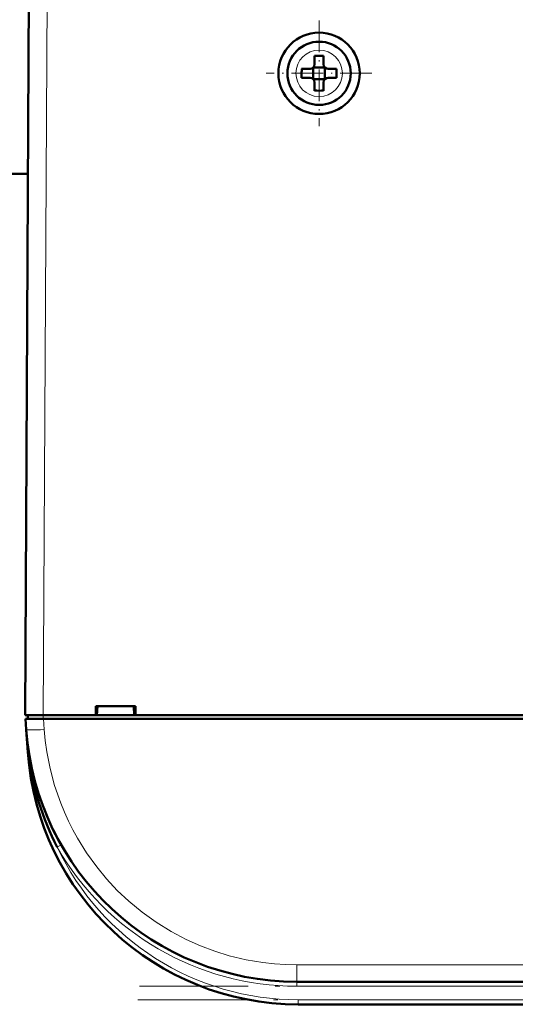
# Model space of a CAD drawing. Extents: x -1358 to 1757, y -1537 to 622.
# Tile 11 of 93: x 168 to 223, y -1420 to -1311. Entities that reach past the tile are written whole.
import ezdxf

# ---------------------------------------------------------------- set-up
doc = ezdxf.new("R2010")
doc.units = 0
doc.linetypes.add('DASHDOT', pattern=[18.5, 12, -3, 0.5, -3])

msp = doc.modelspace()

# ---------------------------------------------------------------- linework, layer by layer
at = {"color": 7, "lineweight": 50}
for p, q in [((168.29, -1387.64), (168.72, -1305.58)), ((200.3, -1315.64), (200.3, -1314.71)), ((201.3, -1314.71), (201.3, -1315.64)), ((198.87, -1316.14), (199.8, -1316.14)), ((200.15, -1315.99), (200.16, -1316)), ((200.16, -1316), (201.43, -1316)), ((200.16, -1316), (200.16, -1317.27)), ((201.43, -1316), (201.44, -1315.99)), ((201.43, -1316), (201.43, -1317.27)), ((202.72, -1316.14), (201.8, -1316.14)), ((198.87, -1317.14), (199.8, -1317.14)), ((200.16, -1317.27), (200.15, -1317.28)), ((201.43, -1317.27), (200.16, -1317.27)), ((200.3, -1317.64), (200.3, -1318.56)), ((201.3, -1317.64), (201.3, -1318.56)), ((201.43, -1317.27), (201.44, -1317.28)), ((202.72, -1317.14), (201.8, -1317.14)), ((168.6, -1327.75), (104.98, -1327.75)), ((176.09, -1387.64), (176.09, -1386.64)), ((176.09, -1386.64), (180.49, -1386.64)), ((176.23, -1387.64), (176.29, -1386.64)), ((180.29, -1386.64), (180.36, -1387.64)), ((180.49, -1386.64), (180.49, -1387.64)), ((168.29, -1387.64), (170.29, -1387.64)), ((168.59, -1387.64), (168.59, -1388.04)), ((170.29, -1387.64), (176.09, -1387.64)), ((176.09, -1387.64), (176.23, -1387.64)), ((176.14, -1387.64), (180.44, -1387.64)), ((180.36, -1387.64), (180.49, -1387.64)), ((180.49, -1387.64), (300.09, -1387.64)), ((168.4, -1389.23), (168.32, -1388.04)), ((168.32, -1388.04), (170.31, -1388.04)), ((423.27, -1388.04), (170.31, -1388.04)), ((168.4, -1389.26), (168.58, -1391.73)), ((170.75, -1398.94), (170.85, -1399.17)), ((395.25, -1417.14), (198.33, -1417.14)), ((395.08, -1419.64), (198.5, -1419.64))]:
    msp.add_line(p, q, dxfattribs=at)
at = {"color": 7, "lineweight": 18}
for p, q in [((170.72, -1305.58), (170.29, -1387.64)), ((200.82, -1314.06), (200.8, -1314.06)), ((198.22, -1316.61), (198.22, -1316.64)), ((203.37, -1316.66), (203.37, -1316.64)), ((200.77, -1319.21), (200.8, -1319.21)), ((170.29, -1388.04), (170.29, -1387.64)), ((170.31, -1388.04), (170.4, -1389.23)), ((168.58, -1391.73), (168.63, -1391.73)), ((168.67, -1392.09), (168.63, -1391.73)), ((171.83, -1402.25), (172.14, -1402.07)), ((172.14, -1402.07), (172.27, -1402)), ((395.25, -1415.28), (198.33, -1415.28)), ((198.33, -1417.14), (198.33, -1415.28)), ((198.33, -1417.14), (198.33, -1417.64)), ((395.25, -1417.64), (198.33, -1417.64)), ((198.5, -1419.14), (198.5, -1419.64)), ((395.08, -1419.14), (198.5, -1419.14))]:
    msp.add_line(p, q, dxfattribs=at)
at = {"color": 7, "linetype": 'DASHDOT', "lineweight": 18, "ltscale": 0.292499}
msp.add_line((200.8, -1310.79), (200.8, -1322.49), dxfattribs=at)
at = {"color": 7, "linetype": 'DASHDOT', "lineweight": 18, "ltscale": 0.2925}
msp.add_line((206.65, -1316.64), (194.95, -1316.64), dxfattribs=at)
at = {"color": 7, "linetype": 'DASHDOT', "lineweight": 18, "ltscale": 0.012015}
msp.add_line((170.28, -1387.6), (170.28, -1388.08), dxfattribs=at)
at = {"color": 7, "linetype": 'DASHDOT', "lineweight": 18}
for p, q in [((414.95, -1417.64), (178.64, -1417.64)), ((414.74, -1419.14), (178.85, -1419.14))]:
    msp.add_line(p, q, dxfattribs=at)
at = {"color": 7, "lineweight": 18}
msp.add_lwpolyline([(170.4, -1389.23), (170.51, -1390.46), (170.68, -1391.72), (171.04, -1393.56), (171.54, -1395.43), (172.22, -1397.39), (172.62, -1398.38), (173.07, -1399.36), (173.55, -1400.32), (174.08, -1401.27), (175.08, -1402.88), (176.21, -1404.44), (177.3, -1405.76), (178.48, -1407.03), (179.74, -1408.21), (181.22, -1409.44), (182.78, -1410.56), (184.42, -1411.58), (186.09, -1412.46), (187.68, -1413.17), (189.27, -1413.77), (190.85, -1414.26), (192.74, -1414.71), (194.58, -1415.02), (195.85, -1415.17), (197.09, -1415.25), (198.33, -1415.28)], dxfattribs=at)
at = {"color": 7, "lineweight": 50}
for radius in [4.5, 3.5]:
    msp.add_circle((200.8, -1316.64), radius, dxfattribs=at)
at = {"color": 7, "lineweight": 18}
for centre, radius, start, end in [((200.8, -1316.64), 2.57, 90, 179.4706), ((200.8, -1316.64), 2.57, 0, 89.4706), ((200.8, -1316.64), 2.57, 180, 269.4706), ((200.8, -1316.64), 2.57, 270, 359.4706), ((229.14, -1384.98), 60.88, 184.0416, 186.3583), ((198.33, -1387.14), 30.5, 209.6942, 269.9999), ((198.5, -1389.64), 29.5, 205.3037, 270)]:
    msp.add_arc(centre, radius, start, end, dxfattribs=at)
at = {"color": 7, "lineweight": 50}
for centre, radius, start, end in [((200.8, -1331.81), 17.1, 89.9978, 91.6733), ((200.8, -1331.81), 17.1, 88.3267, 90.0022), ((199.8, -1315.64), 0.5, 270, 360), ((201.8, -1315.64), 0.5, 180, 270), ((215.97, -1316.63), 17.1, 178.3267, 180.0022), ((216, -1316.64), 17.14, 179.9996, 181.6715), ((185.62, -1316.63), 17.1, 359.9978, 1.6733), ((185.59, -1316.64), 17.14, 358.3285, 0.0004), ((199.8, -1317.64), 0.5, 0, 90), ((201.8, -1317.64), 0.5, 90, 180), ((200.8, -1301.43), 17.13, 268.3286, 271.6729), ((198.33, -1387.14), 30, 184, 270), ((198.5, -1389.64), 30, 184, 270), ((168.63, -1391.96), 0.135, 285.2868, 317.5747), ((198.41, -1388.4), 29.96, 187.0814, 207.5257), ((198.15, -1387.21), 29.8, 198.5314, 203.1815), ((198.36, -1387.12), 30.03, 205.6025, 209.691)]:
    msp.add_arc(centre, radius, start, end, dxfattribs=at)
at = {"color": 7, "lineweight": 18}
for centre, major_axis, ratio, start_param, end_param in [((170.4, -1389.09), (2, 0.14), 0.069587, 3.141593, 4.707523), ((168.18, -1391.76), (0.495, 0.076), 0.164442, 5.813966, 6.277967)]:
    msp.add_ellipse(centre, major_axis=major_axis, ratio=ratio, start_param=start_param, end_param=end_param, dxfattribs=at)

doc.saveas('drawing.dxf')
